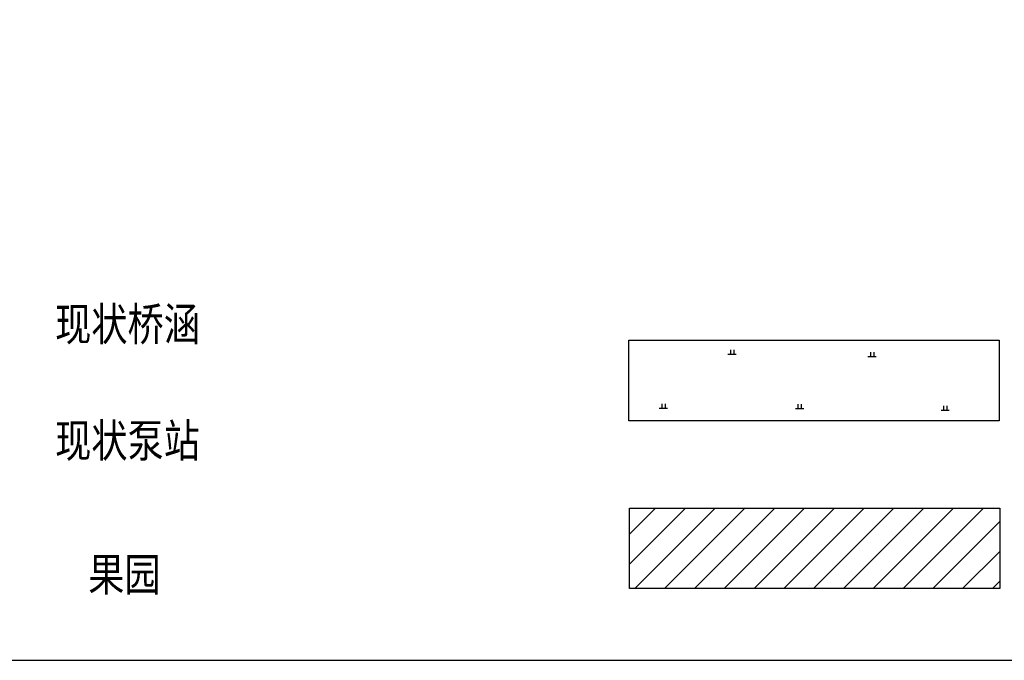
# Model space of a CAD drawing. Extents: x 456755 to 458049, y 3845626 to 3853218.
# Tile 64 of 80: x 457397 to 457694, y 3851538 to 3851731. Entities that reach past the tile are written whole.
import ezdxf

# ---------------------------------------------------------------- set-up
doc = ezdxf.new("R2010")
doc.units = 0
doc.linetypes.add('X3', pattern=[5, 4, -1])
doc.layers.get('0').update_dxf_attribs({"linetype": 'CONTINUOUS'})
for name, color, linetype in [('DLSS', 4, 'CONTINUOUS'), ('JMD', 6, 'CONTINUOUS'), ('ZBTZ', 3, 'CONTINUOUS')]:
    doc.layers.add(name, color=color, linetype=linetype)
doc.styles.add('仿宋体', font='仿宋_GB2312.ttf', dxfattribs={"width": 0.8})

# ---------------------------------------------------------------- blocks, each defined once
blk = doc.blocks.new('gc119')
for p, q in [((-1.25, 0), (1.25, 0)), ((-0.5, 1.3), (-0.5, 0)), ((0.5, 1.3), (0.5, 0))]:
    blk.add_line(p, q)

msp = doc.modelspace()

# ---------------------------------------------------------------- hatches: boundary and pattern name
at = {"layer": 'JMD', "linetype": 'Continuous'}
h = msp.add_hatch(dxfattribs=at)
h.set_pattern_fill('ANSI31', color=256, scale=2, style=0)
h.set_pattern_definition([(45, (-67.2624, -42.8614), (-4.490128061, 4.490128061), [])])
h.paths.add_polyline_path([(457692.16, 3851583.88), (457580.56, 3851583.88), (457580.56, 3851559.68), (457692.16, 3851559.68)])

# ---------------------------------------------------------------- linework, layer by layer
at = {"linetype": 'Continuous', "elevation": 75.5}
msp.add_lwpolyline([(456777.03, 3851538.06), (457965.03, 3851538.06), (457965.03, 3853218.06), (456777.03, 3853218.06)], close=True, dxfattribs=at)
at = {"linetype": 'Continuous'}
msp.add_lwpolyline([(457580.33, 3851634.45), (457691.93, 3851634.45), (457691.93, 3851610.24), (457580.33, 3851610.24)], close=True, dxfattribs=at)
at = {"layer": 'JMD', "linetype": 'Continuous', "flags": 128}
msp.add_lwpolyline([(457580.56, 3851583.88), (457692.16, 3851583.88), (457692.16, 3851559.68), (457580.56, 3851559.68)], close=True, dxfattribs=at)

# ---------------------------------------------------------------- block references
at = {"layer": 'ZBTZ', "linetype": 'Continuous'}
for p in [(457611.5, 3851630.24), (457653.69, 3851629.58), (457590.81, 3851614.04), (457631.85, 3851613.89), (457675.7, 3851613.38)]:
    msp.add_blockref('gc119', p, dxfattribs=at)

# ---------------------------------------------------------------- texts
at = {"layer": 'DLSS', "color": 1, "linetype": 'X3', "style": '仿宋体', "width": 0.8}
for s, p in [('现状桥涵', (457407.49, 3851634.34)), ('现状泵站', (457407.49, 3851599.24))]:
    msp.add_text(s, height=10, dxfattribs=at).set_placement(p)
at = {"layer": 'DLSS', "color": 7, "linetype": 'X3', "style": '仿宋体', "width": 0.8}
msp.add_text('果园', height=10, dxfattribs=at).set_placement((457417.48, 3851558.94))

doc.saveas('drawing.dxf')
